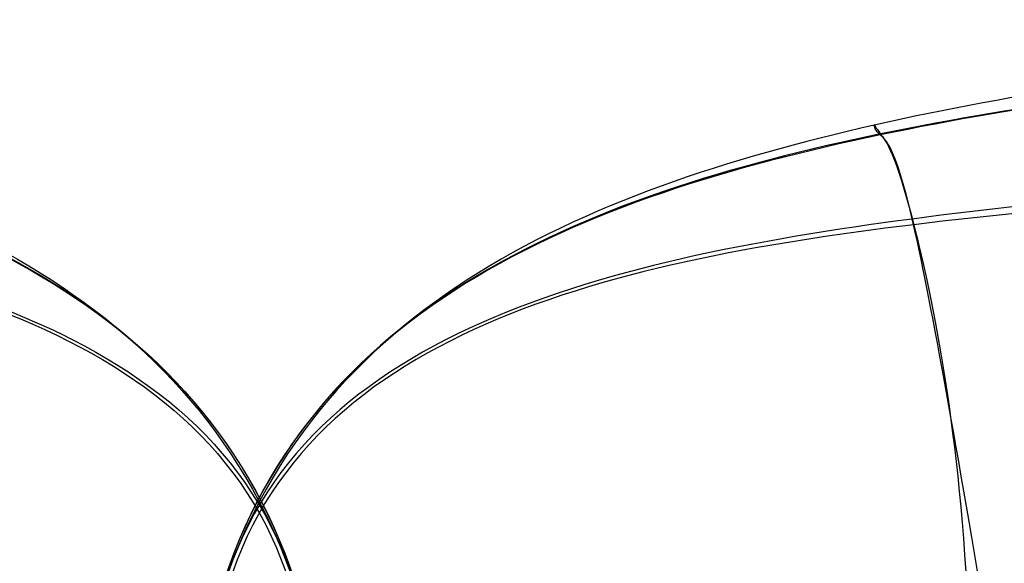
# Model space of a CAD drawing. Header units: millimetres. Extents: x -1315 to 1315, y -409 to 409.
# Tile 82 of 137: x 363 to 527, y 319 to 409. Entities that reach past the tile are written whole.
import ezdxf

# ---------------------------------------------------------------- set-up
doc = ezdxf.new("R2010")
doc.units = ezdxf.units.MM
doc.header["$MEASUREMENT"] = 0
doc.layers.add('Nakki 3 seater', color=7, linetype='Continuous', true_color=0x6b8d5f)

msp = doc.modelspace()

# ---------------------------------------------------------------- linework, layer by layer
at = {"layer": 'Nakki 3 seater'}
for points in [[(-411.12, 308.87, 570.79), (-396.79, 361.72, 570.86), (-301.31, 397.48, 570.39), (-156.14, 405.93, 570.44), (-8.62, 410.1, 570.51), (156.09, 407.97, 570.8), (301.24, 400.12, 570.86), (396.67, 361.72, 570.86), (411.12, 308.87, 570.79)], [(1217.5, 308.87, 570.79), (1203.17, 361.72, 570.86), (1107.68, 397.48, 570.39), (962.51, 405.93, 570.44), (815, 410.1, 570.51), (650.28, 407.97, 570.8), (505.14, 400.12, 570.86), (409.7, 361.72, 570.86), (395.25, 308.87, 570.79)], [(-411.12, 308.87, 476.95), (-398.13, 361.6, 480.14), (-299.34, 397.85, 476.56), (-154.8, 405.08, 474.6), (-8.62, 406.95, 474.06), (154.75, 404.53, 474.6), (299.33, 398.38, 476.56), (398.07, 361.58, 480.14), (411.12, 308.87, 476.95)], [(1217.5, 308.87, 476.95), (1204.51, 361.6, 480.14), (1105.71, 397.85, 476.56), (961.17, 405.08, 474.6), (815, 406.95, 474.06), (651.62, 404.53, 474.6), (507.05, 398.38, 476.56), (408.3, 361.58, 480.14), (395.25, 308.87, 476.95)], [(-411.12, 308.87, 662.99), (-398.13, 361.6, 661.57), (-299.34, 396.44, 663.28), (-154.8, 403.1, 665.43), (-8.62, 405.64, 666.34), (154.75, 403.49, 666.87), (299.25, 398.95, 665.15), (398.01, 361.6, 661.57), (411.12, 308.87, 662.99)], [(1217.5, 308.87, 662.99), (1204.51, 361.6, 661.57), (1105.71, 396.44, 663.28), (961.17, 403.1, 665.43), (815, 405.64, 666.34), (651.62, 403.49, 666.87), (507.13, 398.95, 665.15), (408.36, 361.6, 661.57), (395.25, 308.87, 662.99)], [(523.97, 309.68, 319.84), (518.97, 339.6, 325.64), (510.42, 387.92, 375), (505.76, 390.22, 479.23), (505.31, 392.42, 570.86), (505.82, 391.03, 662.43), (510.5, 385.65, 766.71), (519.82, 340.54, 814.45), (521.14, 308.87, 819.76)], [(-410.61, 308.87, 386.23), (-400.27, 357.05, 386.2), (-291.32, 382.24, 378.83), (-149.79, 386.71, 377.26), (-8.62, 387.58, 376.4), (149.75, 385.44, 377.26), (290.31, 381.83, 378.83), (401.16, 356.99, 384.68), (410.61, 308.87, 386.23)], [(1216.98, 308.87, 386.23), (1206.65, 357.05, 386.2), (1097.7, 382.24, 378.83), (956.16, 386.71, 377.26), (815, 387.58, 376.4), (656.63, 385.44, 377.26), (516.06, 381.83, 378.83), (405.22, 356.99, 384.68), (395.77, 308.87, 386.23)], [(-409.97, 308.87, 748.06), (-400.19, 357.05, 755.88), (-290.38, 380.59, 762.41), (-149.79, 383.05, 763.32), (-8.62, 384.29, 764.78), (149.75, 382.28, 763.68), (290.29, 381.08, 762.88), (400.1, 357.05, 755.88), (409.97, 308.87, 748.06)], [(1216.35, 308.87, 748.06), (1206.57, 357.05, 755.88), (1096.75, 380.59, 762.41), (956.16, 383.05, 763.32), (815, 384.29, 764.78), (656.63, 382.28, 763.68), (516.08, 381.08, 762.88), (406.27, 357.05, 755.88), (396.4, 308.87, 748.06)]]:
    msp.add_open_spline(points, degree=3, dxfattribs=at)

doc.saveas('drawing.dxf')
